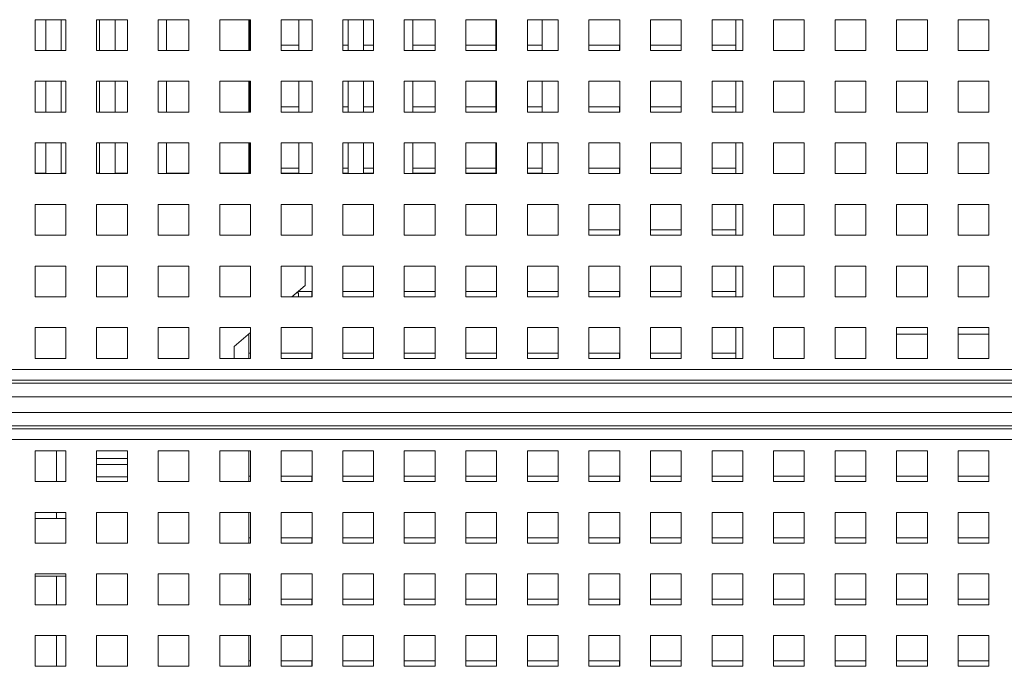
# Paper-space layout '3' of a CAD drawing. Header units: inches. Extents: x 1 to 109, y 1 to 85.
# Tile 102 of 107: x 55.6 to 60.93, y 74.09 to 77.59. Entities that reach past the tile are written whole.
import ezdxf

# ---------------------------------------------------------------- set-up
doc = ezdxf.new("R2010")
doc.units = ezdxf.units.IN
doc.header["$MEASUREMENT"] = 0

psp = doc.layouts.new('3')

# ---------------------------------------------------------------- linework, layer by layer
at = {"color": 7, "linetype": 'Continuous', "lineweight": 15, "ltscale": 5}
for p, q in [((55.8509, 77.5876), (55.6842, 77.5876)), ((55.6842, 77.5876), (55.6842, 77.4209)), ((55.7424, 77.4209), (55.7424, 77.5876)), ((55.8256, 77.5876), (55.8256, 77.4209)), ((55.8509, 77.4209), (55.8509, 77.5876)), ((56.1842, 77.5876), (56.0175, 77.5876)), ((56.0175, 77.5876), (56.0175, 77.4209)), ((56.0339, 77.4209), (56.0339, 77.5876)), ((56.1173, 77.5876), (56.1173, 77.4209)), ((56.1842, 77.4209), (56.1842, 77.5876)), ((56.5175, 77.5876), (56.3509, 77.5876)), ((56.3509, 77.5876), (56.3509, 77.4209)), ((56.3969, 77.5876), (56.3969, 77.4209)), ((56.5175, 77.4209), (56.5175, 77.5876)), ((56.8509, 77.5876), (56.6842, 77.5876)), ((56.6842, 77.5876), (56.6842, 77.4209)), ((56.8415, 77.5876), (56.8415, 77.4209)), ((56.8469, 77.4209), (56.8469, 77.5876)), ((56.8509, 77.4209), (56.8509, 77.5876)), ((57.1842, 77.5876), (57.0175, 77.5876)), ((57.0175, 77.5876), (57.0175, 77.4209)), ((57.1135, 77.4209), (57.1135, 77.5876)), ((57.1842, 77.4209), (57.1842, 77.5876)), ((57.5175, 77.5876), (57.3509, 77.5876)), ((57.3509, 77.5876), (57.3509, 77.4209)), ((57.3802, 77.4209), (57.3802, 77.5876)), ((57.4635, 77.5876), (57.4635, 77.4209)), ((57.5175, 77.4209), (57.5175, 77.5876)), ((57.8509, 77.5876), (57.6842, 77.5876)), ((57.6842, 77.5876), (57.6842, 77.4209)), ((57.7302, 77.5876), (57.7302, 77.4209)), ((57.8509, 77.4209), (57.8509, 77.5876)), ((58.1842, 77.5876), (58.0175, 77.5876)), ((58.0175, 77.5876), (58.0175, 77.4209)), ((58.1802, 77.4209), (58.1802, 77.5876)), ((58.1842, 77.4209), (58.1842, 77.5876)), ((58.5175, 77.5876), (58.3509, 77.5876)), ((58.3509, 77.5876), (58.3509, 77.4209)), ((58.4303, 77.4209), (58.4303, 77.5876)), ((58.5175, 77.4209), (58.5175, 77.5876)), ((58.8509, 77.5876), (58.6842, 77.5876)), ((58.6842, 77.5876), (58.6842, 77.4209)), ((58.8509, 77.4209), (58.8509, 77.5876)), ((59.1842, 77.5876), (59.0175, 77.5876)), ((59.0175, 77.5876), (59.0175, 77.4209)), ((59.1842, 77.4209), (59.1842, 77.5876)), ((59.5175, 77.5876), (59.3509, 77.5876)), ((59.3509, 77.5876), (59.3509, 77.4209)), ((59.4799, 77.5876), (59.4799, 77.4209)), ((59.5175, 77.4209), (59.5175, 77.5876)), ((59.8509, 77.5876), (59.6842, 77.5876)), ((59.6842, 77.5876), (59.6842, 77.4209)), ((59.8509, 77.4209), (59.8509, 77.5876)), ((60.1842, 77.5876), (60.0175, 77.5876)), ((60.0175, 77.5876), (60.0175, 77.4209)), ((60.1842, 77.4209), (60.1842, 77.5876)), ((60.5175, 77.5876), (60.3509, 77.5876)), ((60.3509, 77.5876), (60.3509, 77.4209)), ((60.5175, 77.4209), (60.5175, 77.5876)), ((60.8509, 77.5876), (60.6842, 77.5876)), ((60.6842, 77.5876), (60.6842, 77.4209)), ((60.8509, 77.4209), (60.8509, 77.5876)), ((56.8415, 77.4501), (56.8469, 77.4501)), ((57.0175, 77.4501), (57.1135, 77.4501)), ((57.3509, 77.4501), (57.3802, 77.4501)), ((57.4635, 77.4501), (57.5174, 77.4501)), ((57.5174, 77.4501), (57.5174, 77.4209)), ((57.7302, 77.4501), (57.8507, 77.4501)), ((57.8507, 77.4501), (57.8507, 77.4209)), ((58.0175, 77.4501), (58.1802, 77.4501)), ((58.3509, 77.4501), (58.4303, 77.4501)), ((58.6842, 77.4501), (58.8507, 77.4501)), ((58.8507, 77.4501), (58.8507, 77.4209)), ((59.0175, 77.4501), (59.184, 77.4501)), ((59.184, 77.4501), (59.184, 77.4209)), ((59.3509, 77.4501), (59.4799, 77.4501)), ((55.6842, 77.4209), (55.8509, 77.4209)), ((56.0175, 77.4209), (56.1842, 77.4209)), ((56.3509, 77.4209), (56.5175, 77.4209)), ((56.6842, 77.4209), (56.8509, 77.4209)), ((57.0175, 77.4209), (57.1842, 77.4209)), ((57.3509, 77.4209), (57.5175, 77.4209)), ((57.6842, 77.4209), (57.8509, 77.4209)), ((58.0175, 77.4209), (58.1842, 77.4209)), ((58.3509, 77.4209), (58.5175, 77.4209)), ((58.6842, 77.4209), (58.8509, 77.4209)), ((59.0175, 77.4209), (59.1842, 77.4209)), ((59.3509, 77.4209), (59.5175, 77.4209)), ((59.6842, 77.4209), (59.8509, 77.4209)), ((60.0175, 77.4209), (60.1842, 77.4209)), ((60.3509, 77.4209), (60.5175, 77.4209)), ((60.6842, 77.4209), (60.8509, 77.4209)), ((55.8509, 77.2542), (55.6842, 77.2542)), ((55.6842, 77.2542), (55.6842, 77.0876)), ((55.7424, 77.0876), (55.7424, 77.2542)), ((55.8256, 77.2542), (55.8256, 77.0876)), ((55.8509, 77.0876), (55.8509, 77.2542)), ((56.1842, 77.2542), (56.0175, 77.2542)), ((56.0175, 77.2542), (56.0175, 77.0876)), ((56.0339, 77.0876), (56.0339, 77.2542)), ((56.1173, 77.2542), (56.1173, 77.0876)), ((56.1842, 77.0876), (56.1842, 77.2542)), ((56.5175, 77.2542), (56.3509, 77.2542)), ((56.3509, 77.2542), (56.3509, 77.0876)), ((56.3969, 77.2542), (56.3969, 77.0876)), ((56.5175, 77.0876), (56.5175, 77.2542)), ((56.8509, 77.2542), (56.6842, 77.2542)), ((56.6842, 77.2542), (56.6842, 77.0876)), ((56.8415, 77.2542), (56.8415, 77.0876)), ((56.8469, 77.0876), (56.8469, 77.2542)), ((56.8509, 77.0876), (56.8509, 77.2542)), ((57.1842, 77.2542), (57.0175, 77.2542)), ((57.0175, 77.2542), (57.0175, 77.0876)), ((57.1135, 77.0876), (57.1135, 77.2542)), ((57.1842, 77.0876), (57.1842, 77.2542)), ((57.5175, 77.2542), (57.3509, 77.2542)), ((57.3509, 77.2542), (57.3509, 77.0876)), ((57.3802, 77.0876), (57.3802, 77.2542)), ((57.4635, 77.2542), (57.4635, 77.0876)), ((57.5175, 77.0876), (57.5175, 77.2542)), ((57.8509, 77.2542), (57.6842, 77.2542)), ((57.6842, 77.2542), (57.6842, 77.0876)), ((57.7302, 77.2542), (57.7302, 77.0876)), ((57.8509, 77.0876), (57.8509, 77.2542)), ((58.1842, 77.2542), (58.0175, 77.2542)), ((58.0175, 77.2542), (58.0175, 77.0876)), ((58.1802, 77.0876), (58.1802, 77.2542)), ((58.1842, 77.0876), (58.1842, 77.2542)), ((58.5175, 77.2542), (58.3509, 77.2542)), ((58.3509, 77.2542), (58.3509, 77.0876)), ((58.4303, 77.0876), (58.4303, 77.2542)), ((58.5175, 77.0876), (58.5175, 77.2542)), ((58.8509, 77.2542), (58.6842, 77.2542)), ((58.6842, 77.2542), (58.6842, 77.0876)), ((58.8509, 77.0876), (58.8509, 77.2542)), ((59.1842, 77.2542), (59.0175, 77.2542)), ((59.0175, 77.2542), (59.0175, 77.0876)), ((59.1842, 77.0876), (59.1842, 77.2542)), ((59.5175, 77.2542), (59.3509, 77.2542)), ((59.3509, 77.2542), (59.3509, 77.0876)), ((59.4799, 77.2542), (59.4799, 77.0876)), ((59.5175, 77.0876), (59.5175, 77.2542)), ((59.8509, 77.2542), (59.6842, 77.2542)), ((59.6842, 77.2542), (59.6842, 77.0876)), ((59.8509, 77.0876), (59.8509, 77.2542)), ((60.1842, 77.2542), (60.0175, 77.2542)), ((60.0175, 77.2542), (60.0175, 77.0876)), ((60.1842, 77.0876), (60.1842, 77.2542)), ((60.5175, 77.2542), (60.3509, 77.2542)), ((60.3509, 77.2542), (60.3509, 77.0876)), ((60.5175, 77.0876), (60.5175, 77.2542)), ((60.8509, 77.2542), (60.6842, 77.2542)), ((60.6842, 77.2542), (60.6842, 77.0876)), ((60.8509, 77.0876), (60.8509, 77.2542)), ((55.6842, 77.0876), (55.8509, 77.0876)), ((56.0175, 77.0876), (56.1842, 77.0876)), ((56.3509, 77.0876), (56.5175, 77.0876)), ((56.6842, 77.0876), (56.8509, 77.0876)), ((56.8415, 77.1167), (56.8469, 77.1167)), ((57.0175, 77.1167), (57.1135, 77.1167)), ((57.0175, 77.0876), (57.1842, 77.0876)), ((57.3509, 77.1167), (57.3802, 77.1167)), ((57.3509, 77.0876), (57.5175, 77.0876)), ((57.4635, 77.1167), (57.5174, 77.1167)), ((57.5174, 77.1167), (57.5174, 77.0876)), ((57.6842, 77.0876), (57.8509, 77.0876)), ((57.7302, 77.1167), (57.8507, 77.1167)), ((57.8507, 77.1167), (57.8507, 77.0876)), ((58.0175, 77.1167), (58.1802, 77.1167)), ((58.0175, 77.0876), (58.1842, 77.0876)), ((58.3509, 77.1167), (58.4303, 77.1167)), ((58.3509, 77.0876), (58.5175, 77.0876)), ((58.6842, 77.1167), (58.8507, 77.1167)), ((58.6842, 77.0876), (58.8509, 77.0876)), ((58.8507, 77.1167), (58.8507, 77.0876)), ((59.0175, 77.1167), (59.184, 77.1167)), ((59.0175, 77.0876), (59.1842, 77.0876)), ((59.184, 77.1167), (59.184, 77.0876)), ((59.3509, 77.1167), (59.4799, 77.1167)), ((59.3509, 77.0876), (59.5175, 77.0876)), ((59.6842, 77.0876), (59.8509, 77.0876)), ((60.0175, 77.0876), (60.1842, 77.0876)), ((60.3509, 77.0876), (60.5175, 77.0876)), ((60.6842, 77.0876), (60.8509, 77.0876)), ((55.8509, 76.9209), (55.6842, 76.9209)), ((55.6842, 76.9209), (55.6842, 76.7542)), ((55.7424, 76.757), (55.7424, 76.9209)), ((55.8256, 76.9209), (55.8256, 76.757)), ((55.8509, 76.7542), (55.8509, 76.9209)), ((56.1842, 76.9209), (56.0175, 76.9209)), ((56.0175, 76.9209), (56.0175, 76.7542)), ((56.0339, 76.757), (56.0339, 76.9209)), ((56.1173, 76.9209), (56.1173, 76.757)), ((56.1842, 76.7542), (56.1842, 76.9209)), ((56.5175, 76.9209), (56.3509, 76.9209)), ((56.3509, 76.9209), (56.3509, 76.7542)), ((56.3969, 76.9209), (56.3969, 76.757)), ((56.5175, 76.7542), (56.5175, 76.9209)), ((56.8509, 76.9209), (56.6842, 76.9209)), ((56.6842, 76.9209), (56.6842, 76.7542)), ((56.8415, 76.9209), (56.8415, 76.757)), ((56.8469, 76.757), (56.8469, 76.9209)), ((56.8509, 76.7542), (56.8509, 76.9209)), ((57.1842, 76.9209), (57.0175, 76.9209)), ((57.0175, 76.9209), (57.0175, 76.7542)), ((57.1135, 76.757), (57.1135, 76.9209)), ((57.1842, 76.7542), (57.1842, 76.9209)), ((57.5175, 76.9209), (57.3509, 76.9209)), ((57.3509, 76.9209), (57.3509, 76.7542)), ((57.3802, 76.757), (57.3802, 76.9209)), ((57.4635, 76.9209), (57.4635, 76.757)), ((57.5175, 76.7542), (57.5175, 76.9209)), ((57.8509, 76.9209), (57.6842, 76.9209)), ((57.6842, 76.9209), (57.6842, 76.7542)), ((57.7302, 76.9209), (57.7302, 76.757)), ((57.8509, 76.7542), (57.8509, 76.9209)), ((58.1842, 76.9209), (58.0175, 76.9209)), ((58.0175, 76.9209), (58.0175, 76.7542)), ((58.1802, 76.757), (58.1802, 76.9209)), ((58.1842, 76.7542), (58.1842, 76.9209)), ((58.5175, 76.9209), (58.3509, 76.9209)), ((58.3509, 76.9209), (58.3509, 76.7542)), ((58.4303, 76.757), (58.4303, 76.9209)), ((58.5175, 76.7542), (58.5175, 76.9209)), ((58.8509, 76.9209), (58.6842, 76.9209)), ((58.6842, 76.9209), (58.6842, 76.7542)), ((58.8509, 76.7542), (58.8509, 76.9209)), ((59.1842, 76.9209), (59.0175, 76.9209)), ((59.0175, 76.9209), (59.0175, 76.7542)), ((59.1842, 76.7542), (59.1842, 76.9209)), ((59.5175, 76.9209), (59.3509, 76.9209)), ((59.3509, 76.9209), (59.3509, 76.7542)), ((59.4799, 76.9209), (59.4799, 76.7542)), ((59.5175, 76.7542), (59.5175, 76.9209)), ((59.8509, 76.9209), (59.6842, 76.9209)), ((59.6842, 76.9209), (59.6842, 76.7542)), ((59.8509, 76.7542), (59.8509, 76.9209)), ((60.1842, 76.9209), (60.0175, 76.9209)), ((60.0175, 76.9209), (60.0175, 76.7542)), ((60.1842, 76.7542), (60.1842, 76.9209)), ((60.5175, 76.9209), (60.3509, 76.9209)), ((60.3509, 76.9209), (60.3509, 76.7542)), ((60.5175, 76.7542), (60.5175, 76.9209)), ((60.8509, 76.9209), (60.6842, 76.9209)), ((60.6842, 76.9209), (60.6842, 76.7542)), ((60.8509, 76.7542), (60.8509, 76.9209)), ((55.6842, 76.757), (55.7424, 76.757)), ((55.6842, 76.7542), (55.8509, 76.7542)), ((55.8256, 76.757), (55.8509, 76.757)), ((56.0175, 76.757), (56.0339, 76.757)), ((56.0175, 76.7542), (56.1842, 76.7542)), ((56.1173, 76.757), (56.1842, 76.757)), ((56.3509, 76.7542), (56.5175, 76.7542)), ((56.3969, 76.757), (56.5175, 76.757)), ((56.6842, 76.757), (56.8469, 76.757)), ((56.6842, 76.7542), (56.8509, 76.7542)), ((56.8415, 76.7834), (56.8469, 76.7834)), ((57.0175, 76.7834), (57.1135, 76.7834)), ((57.0175, 76.757), (57.1135, 76.757)), ((57.0175, 76.7542), (57.1842, 76.7542)), ((57.3509, 76.7834), (57.3802, 76.7834)), ((57.3509, 76.757), (57.3802, 76.757)), ((57.3509, 76.7542), (57.5175, 76.7542)), ((57.4635, 76.7834), (57.5174, 76.7834)), ((57.4635, 76.757), (57.5175, 76.757)), ((57.5174, 76.7834), (57.5174, 76.757)), ((57.6842, 76.7542), (57.8509, 76.7542)), ((57.7302, 76.7834), (57.8507, 76.7834)), ((57.7302, 76.757), (57.8509, 76.757)), ((57.8507, 76.7834), (57.8507, 76.757)), ((58.0175, 76.7834), (58.1802, 76.7834)), ((58.0175, 76.757), (58.1802, 76.757)), ((58.0175, 76.7542), (58.1842, 76.7542)), ((58.3509, 76.7834), (58.4303, 76.7834)), ((58.3509, 76.757), (58.4303, 76.757)), ((58.3509, 76.7542), (58.5175, 76.7542)), ((58.6842, 76.7834), (58.8507, 76.7834)), ((58.6842, 76.7542), (58.8509, 76.7542)), ((58.8507, 76.7834), (58.8507, 76.7542)), ((59.0175, 76.7834), (59.184, 76.7834)), ((59.0175, 76.7542), (59.1842, 76.7542)), ((59.184, 76.7834), (59.184, 76.7542)), ((59.3509, 76.7834), (59.4799, 76.7834)), ((59.3509, 76.7542), (59.5175, 76.7542)), ((59.6842, 76.7542), (59.8509, 76.7542)), ((60.0175, 76.7542), (60.1842, 76.7542)), ((60.3509, 76.7542), (60.5175, 76.7542)), ((60.6842, 76.7542), (60.8509, 76.7542)), ((55.8509, 76.5876), (55.6842, 76.5876)), ((55.6842, 76.5876), (55.6842, 76.4209)), ((55.8509, 76.4209), (55.8509, 76.5876)), ((56.1842, 76.5876), (56.0175, 76.5876)), ((56.0175, 76.5876), (56.0175, 76.4209)), ((56.1842, 76.4209), (56.1842, 76.5876)), ((56.5175, 76.5876), (56.3509, 76.5876)), ((56.3509, 76.5876), (56.3509, 76.4209)), ((56.5175, 76.4209), (56.5175, 76.5876)), ((56.8509, 76.5876), (56.6842, 76.5876)), ((56.6842, 76.5876), (56.6842, 76.4209)), ((56.8509, 76.4209), (56.8509, 76.5876)), ((57.1842, 76.5876), (57.0175, 76.5876)), ((57.0175, 76.5876), (57.0175, 76.4209)), ((57.1842, 76.4209), (57.1842, 76.5876)), ((57.5175, 76.5876), (57.3509, 76.5876)), ((57.3509, 76.5876), (57.3509, 76.4209)), ((57.5175, 76.4209), (57.5175, 76.5876)), ((57.8509, 76.5876), (57.6842, 76.5876)), ((57.6842, 76.5876), (57.6842, 76.4209)), ((57.8509, 76.4209), (57.8509, 76.5876)), ((58.1842, 76.5876), (58.0175, 76.5876)), ((58.0175, 76.5876), (58.0175, 76.4209)), ((58.1842, 76.4209), (58.1842, 76.5876)), ((58.5175, 76.5876), (58.3509, 76.5876)), ((58.3509, 76.5876), (58.3509, 76.4209)), ((58.5175, 76.4209), (58.5175, 76.5876)), ((58.8509, 76.5876), (58.6842, 76.5876)), ((58.6842, 76.5876), (58.6842, 76.4209)), ((58.8509, 76.4209), (58.8509, 76.5876)), ((59.1842, 76.5876), (59.0175, 76.5876)), ((59.0175, 76.5876), (59.0175, 76.4209)), ((59.1842, 76.4209), (59.1842, 76.5876)), ((59.5175, 76.5876), (59.3509, 76.5876)), ((59.3509, 76.5876), (59.3509, 76.4209)), ((59.4799, 76.5876), (59.4799, 76.4209)), ((59.5175, 76.4209), (59.5175, 76.5876)), ((59.8509, 76.5876), (59.6842, 76.5876)), ((59.6842, 76.5876), (59.6842, 76.4209)), ((59.8509, 76.4209), (59.8509, 76.5876)), ((60.1842, 76.5876), (60.0175, 76.5876)), ((60.0175, 76.5876), (60.0175, 76.4209)), ((60.1842, 76.4209), (60.1842, 76.5876)), ((60.5175, 76.5876), (60.3509, 76.5876)), ((60.3509, 76.5876), (60.3509, 76.4209)), ((60.5175, 76.4209), (60.5175, 76.5876)), ((60.8509, 76.5876), (60.6842, 76.5876)), ((60.6842, 76.5876), (60.6842, 76.4209)), ((60.8509, 76.4209), (60.8509, 76.5876)), ((58.6842, 76.4501), (58.8507, 76.4501)), ((58.8507, 76.4501), (58.8507, 76.4209)), ((59.0175, 76.4501), (59.184, 76.4501)), ((59.184, 76.4501), (59.184, 76.4209)), ((59.3509, 76.4501), (59.4799, 76.4501)), ((55.6842, 76.4209), (55.8509, 76.4209)), ((56.0175, 76.4209), (56.1842, 76.4209)), ((56.3509, 76.4209), (56.5175, 76.4209)), ((56.6842, 76.4209), (56.8509, 76.4209)), ((57.0175, 76.4209), (57.1842, 76.4209)), ((57.3509, 76.4209), (57.5175, 76.4209)), ((57.6842, 76.4209), (57.8509, 76.4209)), ((58.0175, 76.4209), (58.1842, 76.4209)), ((58.3509, 76.4209), (58.5175, 76.4209)), ((58.6842, 76.4209), (58.8509, 76.4209)), ((59.0175, 76.4209), (59.1842, 76.4209)), ((59.3509, 76.4209), (59.5175, 76.4209)), ((59.6842, 76.4209), (59.8509, 76.4209)), ((60.0175, 76.4209), (60.1842, 76.4209)), ((60.3509, 76.4209), (60.5175, 76.4209)), ((60.6842, 76.4209), (60.8509, 76.4209)), ((55.8509, 76.2542), (55.6842, 76.2542)), ((55.6842, 76.2542), (55.6842, 76.0876)), ((55.8509, 76.0876), (55.8509, 76.2542)), ((56.1842, 76.2542), (56.0175, 76.2542)), ((56.0175, 76.2542), (56.0175, 76.0876)), ((56.1842, 76.0876), (56.1842, 76.2542)), ((56.5175, 76.2542), (56.3509, 76.2542)), ((56.3509, 76.2542), (56.3509, 76.0876)), ((56.5175, 76.0876), (56.5175, 76.2542)), ((56.8509, 76.2542), (56.6842, 76.2542)), ((56.6842, 76.2542), (56.6842, 76.0876)), ((56.8509, 76.0876), (56.8509, 76.2542)), ((57.1842, 76.2542), (57.0175, 76.2542)), ((57.0175, 76.2542), (57.0175, 76.0876)), ((57.1465, 76.2542), (57.1465, 76.1487)), ((57.1842, 76.0876), (57.1842, 76.2542)), ((57.5175, 76.2542), (57.3509, 76.2542)), ((57.3509, 76.2542), (57.3509, 76.0876)), ((57.5175, 76.0876), (57.5175, 76.2542)), ((57.8509, 76.2542), (57.6842, 76.2542)), ((57.6842, 76.2542), (57.6842, 76.0876)), ((57.8509, 76.0876), (57.8509, 76.2542)), ((58.1842, 76.2542), (58.0175, 76.2542)), ((58.0175, 76.2542), (58.0175, 76.0876)), ((58.1842, 76.0876), (58.1842, 76.2542)), ((58.5175, 76.2542), (58.3509, 76.2542)), ((58.3509, 76.2542), (58.3509, 76.0876)), ((58.5175, 76.0876), (58.5175, 76.2542)), ((58.8509, 76.2542), (58.6842, 76.2542)), ((58.6842, 76.2542), (58.6842, 76.0876)), ((58.8509, 76.0876), (58.8509, 76.2542)), ((59.1842, 76.2542), (59.0175, 76.2542)), ((59.0175, 76.2542), (59.0175, 76.0876)), ((59.1842, 76.0876), (59.1842, 76.2542)), ((59.5175, 76.2542), (59.3509, 76.2542)), ((59.3509, 76.2542), (59.3509, 76.0876)), ((59.4799, 76.2542), (59.4799, 76.0876)), ((59.5175, 76.0876), (59.5175, 76.2542)), ((59.8509, 76.2542), (59.6842, 76.2542)), ((59.6842, 76.2542), (59.6842, 76.0876)), ((59.8509, 76.0876), (59.8509, 76.2542)), ((60.1842, 76.2542), (60.0175, 76.2542)), ((60.0175, 76.2542), (60.0175, 76.0876)), ((60.1842, 76.0876), (60.1842, 76.2542)), ((60.5175, 76.2542), (60.3509, 76.2542)), ((60.3509, 76.2542), (60.3509, 76.0876)), ((60.5175, 76.0876), (60.5175, 76.2542)), ((60.8509, 76.2542), (60.6842, 76.2542)), ((60.6842, 76.2542), (60.6842, 76.0876)), ((60.8509, 76.0876), (60.8509, 76.2542)), ((57.0755, 76.0876), (57.1465, 76.1487)), ((57.101, 76.1095), (57.1096, 76.1095)), ((57.1069, 76.1095), (57.1069, 76.1146)), ((57.1094, 76.1167), (57.184, 76.1167)), ((57.1096, 76.1095), (57.1107, 76.1095)), ((57.1107, 76.0876), (57.1107, 76.1095)), ((57.184, 76.1167), (57.184, 76.0876)), ((57.3509, 76.1167), (57.5174, 76.1167)), ((57.5174, 76.1167), (57.5174, 76.0876)), ((57.6842, 76.1167), (57.8507, 76.1167)), ((57.8507, 76.1167), (57.8507, 76.0876)), ((58.0175, 76.1167), (58.184, 76.1167)), ((58.184, 76.1167), (58.184, 76.0876)), ((58.3509, 76.1167), (58.5174, 76.1167)), ((58.5174, 76.1167), (58.5174, 76.0876)), ((58.6842, 76.1167), (58.8507, 76.1167)), ((58.8507, 76.1167), (58.8507, 76.0876)), ((59.0175, 76.1167), (59.184, 76.1167)), ((59.184, 76.1167), (59.184, 76.0876)), ((59.3509, 76.1167), (59.4799, 76.1167)), ((55.6842, 76.0876), (55.8509, 76.0876)), ((56.0175, 76.0876), (56.1842, 76.0876)), ((56.3509, 76.0876), (56.5175, 76.0876)), ((56.6842, 76.0876), (56.8509, 76.0876)), ((57.0175, 76.0876), (57.1842, 76.0876)), ((57.3509, 76.0876), (57.5175, 76.0876)), ((57.6842, 76.0876), (57.8509, 76.0876)), ((58.0175, 76.0876), (58.1842, 76.0876)), ((58.3509, 76.0876), (58.5175, 76.0876)), ((58.6842, 76.0876), (58.8509, 76.0876)), ((59.0175, 76.0876), (59.1842, 76.0876)), ((59.3509, 76.0876), (59.5175, 76.0876)), ((59.6842, 76.0876), (59.8509, 76.0876)), ((60.0175, 76.0876), (60.1842, 76.0876)), ((60.3509, 76.0876), (60.5175, 76.0876)), ((60.6842, 76.0876), (60.8509, 76.0876)), ((55.8509, 75.9209), (55.6842, 75.9209)), ((55.6842, 75.9209), (55.6842, 75.7542)), ((55.8509, 75.7542), (55.8509, 75.9209)), ((56.1842, 75.9209), (56.0175, 75.9209)), ((56.0175, 75.9209), (56.0175, 75.7542)), ((56.1842, 75.7542), (56.1842, 75.9209)), ((56.5175, 75.9209), (56.3509, 75.9209)), ((56.3509, 75.9209), (56.3509, 75.7542)), ((56.5175, 75.7542), (56.5175, 75.9209)), ((56.8509, 75.9209), (56.6842, 75.9209)), ((56.6842, 75.9209), (56.6842, 75.7542)), ((56.7632, 75.8187), (56.8509, 75.8941)), ((56.8509, 75.7542), (56.8509, 75.9209)), ((57.1842, 75.9209), (57.0175, 75.9209)), ((57.0175, 75.9209), (57.0175, 75.7542)), ((57.1842, 75.7542), (57.1842, 75.9209)), ((57.5175, 75.9209), (57.3509, 75.9209)), ((57.3509, 75.9209), (57.3509, 75.7542)), ((57.5175, 75.7542), (57.5175, 75.9209)), ((57.8509, 75.9209), (57.6842, 75.9209)), ((57.6842, 75.9209), (57.6842, 75.7542)), ((57.8509, 75.7542), (57.8509, 75.9209)), ((58.1842, 75.9209), (58.0175, 75.9209)), ((58.0175, 75.9209), (58.0175, 75.7542)), ((58.1842, 75.7542), (58.1842, 75.9209)), ((58.5175, 75.9209), (58.3509, 75.9209)), ((58.3509, 75.9209), (58.3509, 75.7542)), ((58.5175, 75.7542), (58.5175, 75.9209)), ((58.8509, 75.9209), (58.6842, 75.9209)), ((58.6842, 75.9209), (58.6842, 75.7542)), ((58.8509, 75.7542), (58.8509, 75.9209)), ((59.1842, 75.9209), (59.0175, 75.9209)), ((59.0175, 75.9209), (59.0175, 75.7542)), ((59.1842, 75.7542), (59.1842, 75.9209)), ((59.5175, 75.9209), (59.3509, 75.9209)), ((59.3509, 75.9209), (59.3509, 75.7542)), ((59.4799, 75.9209), (59.4799, 75.7542)), ((59.5175, 75.7542), (59.5175, 75.9209)), ((59.8509, 75.9209), (59.6842, 75.9209)), ((59.6842, 75.9209), (59.6842, 75.7542)), ((59.8509, 75.7542), (59.8509, 75.9209)), ((60.1842, 75.9209), (60.0175, 75.9209)), ((60.0175, 75.9209), (60.0175, 75.7542)), ((60.1842, 75.7542), (60.1842, 75.9209)), ((60.5175, 75.9209), (60.3509, 75.9209)), ((60.3509, 75.9209), (60.3509, 75.7542)), ((60.5175, 75.7542), (60.5175, 75.9209)), ((60.8509, 75.9209), (60.6842, 75.9209)), ((60.6842, 75.9209), (60.6842, 75.7542)), ((60.8509, 75.7542), (60.8509, 75.9209)), ((56.8415, 75.8861), (56.8415, 75.7542)), ((60.5175, 75.8859), (60.3509, 75.8859)), ((60.8509, 75.8859), (60.6842, 75.8859)), ((56.7632, 75.7542), (56.7632, 75.8187)), ((55.6842, 75.7542), (55.8509, 75.7542)), ((56.0175, 75.7542), (56.1842, 75.7542)), ((56.3509, 75.7542), (56.5175, 75.7542)), ((56.6842, 75.7542), (56.8509, 75.7542)), ((56.8415, 75.7834), (56.8507, 75.7834)), ((56.8507, 75.7834), (56.8507, 75.7542)), ((57.0175, 75.7834), (57.184, 75.7834)), ((57.0175, 75.7542), (57.1842, 75.7542)), ((57.184, 75.7834), (57.184, 75.7542)), ((57.3509, 75.7834), (57.5174, 75.7834)), ((57.3509, 75.7542), (57.5175, 75.7542)), ((57.5174, 75.7834), (57.5174, 75.7542)), ((57.6842, 75.7834), (57.8507, 75.7834)), ((57.6842, 75.7542), (57.8509, 75.7542)), ((57.8507, 75.7834), (57.8507, 75.7542)), ((58.0175, 75.7834), (58.184, 75.7834)), ((58.0175, 75.7542), (58.1842, 75.7542)), ((58.184, 75.7834), (58.184, 75.7542)), ((58.3509, 75.7834), (58.5174, 75.7834)), ((58.3509, 75.7542), (58.5175, 75.7542)), ((58.5174, 75.7834), (58.5174, 75.7542)), ((58.6842, 75.7834), (58.8507, 75.7834)), ((58.6842, 75.7542), (58.8509, 75.7542)), ((58.8507, 75.7834), (58.8507, 75.7542)), ((59.0175, 75.7834), (59.184, 75.7834)), ((59.0175, 75.7542), (59.1842, 75.7542)), ((59.184, 75.7834), (59.184, 75.7542)), ((59.3509, 75.7834), (59.4799, 75.7834)), ((59.3509, 75.7542), (59.5175, 75.7542)), ((59.6842, 75.7542), (59.8509, 75.7542)), ((60.0175, 75.7542), (60.1842, 75.7542)), ((60.3509, 75.7542), (60.5175, 75.7542)), ((60.6842, 75.7542), (60.8509, 75.7542)), ((48.3092, 75.6941), (64.5592, 75.6941)), ((48.3092, 75.6359), (64.5592, 75.6359)), ((48.3092, 75.6194), (64.5592, 75.6194)), ((64.5592, 75.5466), (48.3092, 75.5466)), ((48.3092, 75.4619), (64.5592, 75.4619)), ((64.5592, 75.3891), (48.3092, 75.3891)), ((64.5592, 75.3726), (48.3092, 75.3726)), ((64.5592, 75.3144), (48.3092, 75.3144)), ((55.8509, 75.2542), (55.6842, 75.2542)), ((55.6842, 75.2542), (55.6842, 75.0876)), ((55.7999, 75.2542), (55.7999, 75.0876)), ((55.8509, 75.0876), (55.8509, 75.2542)), ((56.1842, 75.2542), (56.0175, 75.2542)), ((56.0175, 75.2542), (56.0175, 75.0876)), ((56.1842, 75.0876), (56.1842, 75.2542)), ((56.5175, 75.2542), (56.3509, 75.2542)), ((56.3509, 75.2542), (56.3509, 75.0876)), ((56.5175, 75.0876), (56.5175, 75.2542)), ((56.8509, 75.2542), (56.6842, 75.2542)), ((56.6842, 75.2542), (56.6842, 75.0876)), ((56.8415, 75.2542), (56.8415, 75.0876)), ((56.8509, 75.0876), (56.8509, 75.2542)), ((57.1842, 75.2542), (57.0175, 75.2542)), ((57.0175, 75.2542), (57.0175, 75.0876)), ((57.1842, 75.0876), (57.1842, 75.2542)), ((57.5175, 75.2542), (57.3509, 75.2542)), ((57.3509, 75.2542), (57.3509, 75.0876)), ((57.5175, 75.0876), (57.5175, 75.2542)), ((57.8509, 75.2542), (57.6842, 75.2542)), ((57.6842, 75.2542), (57.6842, 75.0876)), ((57.8509, 75.0876), (57.8509, 75.2542)), ((58.1842, 75.2542), (58.0175, 75.2542)), ((58.0175, 75.2542), (58.0175, 75.0876)), ((58.1842, 75.0876), (58.1842, 75.2542)), ((58.5175, 75.2542), (58.3509, 75.2542)), ((58.3509, 75.2542), (58.3509, 75.0876)), ((58.5175, 75.0876), (58.5175, 75.2542)), ((58.8509, 75.2542), (58.6842, 75.2542)), ((58.6842, 75.2542), (58.6842, 75.0876)), ((58.8509, 75.0876), (58.8509, 75.2542)), ((59.1842, 75.2542), (59.0175, 75.2542)), ((59.0175, 75.2542), (59.0175, 75.0876)), ((59.1842, 75.0876), (59.1842, 75.2542)), ((59.5175, 75.2542), (59.3509, 75.2542)), ((59.3509, 75.2542), (59.3509, 75.0876)), ((59.5175, 75.0876), (59.5175, 75.2542)), ((59.8509, 75.2542), (59.6842, 75.2542)), ((59.6842, 75.2542), (59.6842, 75.0876)), ((59.8509, 75.0876), (59.8509, 75.2542)), ((60.1842, 75.2542), (60.0175, 75.2542)), ((60.0175, 75.2542), (60.0175, 75.0876)), ((60.1842, 75.0876), (60.1842, 75.2542)), ((60.5175, 75.2542), (60.3509, 75.2542)), ((60.3509, 75.2542), (60.3509, 75.0876)), ((60.5175, 75.0876), (60.5175, 75.2542)), ((60.8509, 75.2542), (60.6842, 75.2542)), ((60.6842, 75.2542), (60.6842, 75.0876)), ((60.8509, 75.0876), (60.8509, 75.2542)), ((56.1842, 75.2128), (56.0175, 75.2128)), ((56.0175, 75.1795), (56.1866, 75.1795)), ((56.8415, 75.1167), (56.8507, 75.1167)), ((56.8507, 75.1167), (56.8507, 75.0876)), ((57.0175, 75.1167), (57.184, 75.1167)), ((57.184, 75.1167), (57.184, 75.0876)), ((57.3509, 75.1167), (57.5174, 75.1167)), ((57.5174, 75.1167), (57.5174, 75.0876)), ((57.6842, 75.1167), (57.8507, 75.1167)), ((57.8507, 75.1167), (57.8507, 75.0876)), ((58.0175, 75.1167), (58.184, 75.1167)), ((58.184, 75.1167), (58.184, 75.0876)), ((58.3509, 75.1167), (58.5174, 75.1167)), ((58.5174, 75.1167), (58.5174, 75.0876)), ((58.6842, 75.1167), (58.8507, 75.1167)), ((58.8507, 75.1167), (58.8507, 75.0876)), ((59.0175, 75.1167), (59.184, 75.1167)), ((59.184, 75.1167), (59.184, 75.0876)), ((59.3509, 75.1167), (59.5174, 75.1167)), ((59.5174, 75.1167), (59.5174, 75.0876)), ((59.6842, 75.1167), (59.8507, 75.1167)), ((59.8507, 75.1167), (59.8507, 75.0876)), ((60.0175, 75.1167), (60.184, 75.1167)), ((60.184, 75.1167), (60.184, 75.0876)), ((60.3509, 75.1167), (60.5174, 75.1167)), ((60.5174, 75.1167), (60.5174, 75.0876)), ((60.6842, 75.1167), (60.8507, 75.1167)), ((60.8507, 75.1167), (60.8507, 75.0876)), ((55.6842, 75.0876), (55.8509, 75.0876)), ((56.1842, 75.0878), (56.0175, 75.0878)), ((56.0175, 75.0876), (56.1842, 75.0876)), ((56.3509, 75.0876), (56.5175, 75.0876)), ((56.6842, 75.0876), (56.8509, 75.0876)), ((57.0175, 75.0876), (57.1842, 75.0876)), ((57.3509, 75.0876), (57.5175, 75.0876)), ((57.6842, 75.0876), (57.8509, 75.0876)), ((58.0175, 75.0876), (58.1842, 75.0876)), ((58.3509, 75.0876), (58.5175, 75.0876)), ((58.6842, 75.0876), (58.8509, 75.0876)), ((59.0175, 75.0876), (59.1842, 75.0876)), ((59.3509, 75.0876), (59.5175, 75.0876)), ((59.6842, 75.0876), (59.8509, 75.0876)), ((60.0175, 75.0876), (60.1842, 75.0876)), ((60.3509, 75.0876), (60.5175, 75.0876)), ((60.6842, 75.0876), (60.8509, 75.0876)), ((55.8509, 74.9209), (55.6842, 74.9209)), ((55.6842, 74.9209), (55.6842, 74.7542)), ((55.8509, 74.8878), (55.6842, 74.8878)), ((55.7999, 74.9209), (55.7999, 74.8878)), ((55.8509, 74.7542), (55.8509, 74.9209)), ((56.1842, 74.9209), (56.0175, 74.9209)), ((56.0175, 74.9209), (56.0175, 74.7542)), ((56.1842, 74.7542), (56.1842, 74.9209)), ((56.5175, 74.9209), (56.3509, 74.9209)), ((56.3509, 74.9209), (56.3509, 74.7542)), ((56.5175, 74.7542), (56.5175, 74.9209)), ((56.8509, 74.9209), (56.6842, 74.9209)), ((56.6842, 74.9209), (56.6842, 74.7542)), ((56.8415, 74.9209), (56.8415, 74.7542)), ((56.8509, 74.7542), (56.8509, 74.9209)), ((57.1842, 74.9209), (57.0175, 74.9209)), ((57.0175, 74.9209), (57.0175, 74.7542)), ((57.1842, 74.7542), (57.1842, 74.9209)), ((57.5175, 74.9209), (57.3509, 74.9209)), ((57.3509, 74.9209), (57.3509, 74.7542)), ((57.5175, 74.7542), (57.5175, 74.9209)), ((57.8509, 74.9209), (57.6842, 74.9209)), ((57.6842, 74.9209), (57.6842, 74.7542)), ((57.8509, 74.7542), (57.8509, 74.9209)), ((58.1842, 74.9209), (58.0175, 74.9209)), ((58.0175, 74.9209), (58.0175, 74.7542)), ((58.1842, 74.7542), (58.1842, 74.9209)), ((58.5175, 74.9209), (58.3509, 74.9209)), ((58.3509, 74.9209), (58.3509, 74.7542)), ((58.5175, 74.7542), (58.5175, 74.9209)), ((58.8509, 74.9209), (58.6842, 74.9209)), ((58.6842, 74.9209), (58.6842, 74.7542)), ((58.8509, 74.7542), (58.8509, 74.9209)), ((59.1842, 74.9209), (59.0175, 74.9209)), ((59.0175, 74.9209), (59.0175, 74.7542)), ((59.1842, 74.7542), (59.1842, 74.9209)), ((59.5175, 74.9209), (59.3509, 74.9209)), ((59.3509, 74.9209), (59.3509, 74.7542)), ((59.5175, 74.7542), (59.5175, 74.9209)), ((59.8509, 74.9209), (59.6842, 74.9209)), ((59.6842, 74.9209), (59.6842, 74.7542)), ((59.8509, 74.7542), (59.8509, 74.9209)), ((60.1842, 74.9209), (60.0175, 74.9209)), ((60.0175, 74.9209), (60.0175, 74.7542)), ((60.1842, 74.7542), (60.1842, 74.9209)), ((60.5175, 74.9209), (60.3509, 74.9209)), ((60.3509, 74.9209), (60.3509, 74.7542)), ((60.5175, 74.7542), (60.5175, 74.9209)), ((60.8509, 74.9209), (60.6842, 74.9209)), ((60.6842, 74.9209), (60.6842, 74.7542)), ((60.8509, 74.7542), (60.8509, 74.9209)), ((56.8415, 74.7834), (56.8507, 74.7834)), ((56.8507, 74.7834), (56.8507, 74.7542)), ((57.0175, 74.7834), (57.184, 74.7834)), ((57.184, 74.7834), (57.184, 74.7542)), ((57.3509, 74.7834), (57.5174, 74.7834)), ((57.5174, 74.7834), (57.5174, 74.7542)), ((57.6842, 74.7834), (57.8507, 74.7834)), ((57.8507, 74.7834), (57.8507, 74.7542)), ((58.0175, 74.7834), (58.184, 74.7834)), ((58.184, 74.7834), (58.184, 74.7542)), ((58.3509, 74.7834), (58.5174, 74.7834)), ((58.5174, 74.7834), (58.5174, 74.7542)), ((58.6842, 74.7834), (58.8507, 74.7834)), ((58.8507, 74.7834), (58.8507, 74.7542)), ((59.0175, 74.7834), (59.184, 74.7834)), ((59.184, 74.7834), (59.184, 74.7542)), ((59.3509, 74.7834), (59.5174, 74.7834)), ((59.5174, 74.7834), (59.5174, 74.7542)), ((59.6842, 74.7834), (59.8507, 74.7834)), ((59.8507, 74.7834), (59.8507, 74.7542)), ((60.0175, 74.7834), (60.184, 74.7834)), ((60.184, 74.7834), (60.184, 74.7542)), ((60.3509, 74.7834), (60.5174, 74.7834)), ((60.5174, 74.7834), (60.5174, 74.7542)), ((60.6842, 74.7834), (60.8507, 74.7834)), ((60.8507, 74.7834), (60.8507, 74.7542)), ((55.6842, 74.7542), (55.8509, 74.7542)), ((56.0175, 74.7542), (56.1842, 74.7542)), ((56.3509, 74.7542), (56.5175, 74.7542)), ((56.6842, 74.7542), (56.8509, 74.7542)), ((57.0175, 74.7542), (57.1842, 74.7542)), ((57.3509, 74.7542), (57.5175, 74.7542)), ((57.6842, 74.7542), (57.8509, 74.7542)), ((58.0175, 74.7542), (58.1842, 74.7542)), ((58.3509, 74.7542), (58.5175, 74.7542)), ((58.6842, 74.7542), (58.8509, 74.7542)), ((59.0175, 74.7542), (59.1842, 74.7542)), ((59.3509, 74.7542), (59.5175, 74.7542)), ((59.6842, 74.7542), (59.8509, 74.7542)), ((60.0175, 74.7542), (60.1842, 74.7542)), ((60.3509, 74.7542), (60.5175, 74.7542)), ((60.6842, 74.7542), (60.8509, 74.7542)), ((55.8509, 74.5876), (55.6842, 74.5876)), ((55.6842, 74.5876), (55.6842, 74.4209)), ((55.6842, 74.5753), (55.8509, 74.5753)), ((55.7999, 74.5753), (55.7999, 74.4209)), ((55.8509, 74.4209), (55.8509, 74.5876)), ((56.1842, 74.5876), (56.0175, 74.5876)), ((56.0175, 74.5876), (56.0175, 74.4209)), ((56.1842, 74.4209), (56.1842, 74.5876)), ((56.5175, 74.5876), (56.3509, 74.5876)), ((56.3509, 74.5876), (56.3509, 74.4209)), ((56.5175, 74.4209), (56.5175, 74.5876)), ((56.8509, 74.5876), (56.6842, 74.5876)), ((56.6842, 74.5876), (56.6842, 74.4209)), ((56.8415, 74.5876), (56.8415, 74.4209)), ((56.8509, 74.4209), (56.8509, 74.5876)), ((57.1842, 74.5876), (57.0175, 74.5876)), ((57.0175, 74.5876), (57.0175, 74.4209)), ((57.1842, 74.4209), (57.1842, 74.5876)), ((57.5175, 74.5876), (57.3509, 74.5876)), ((57.3509, 74.5876), (57.3509, 74.4209)), ((57.5175, 74.4209), (57.5175, 74.5876)), ((57.8509, 74.5876), (57.6842, 74.5876)), ((57.6842, 74.5876), (57.6842, 74.4209)), ((57.8509, 74.4209), (57.8509, 74.5876)), ((58.1842, 74.5876), (58.0175, 74.5876)), ((58.0175, 74.5876), (58.0175, 74.4209)), ((58.1842, 74.4209), (58.1842, 74.5876)), ((58.5175, 74.5876), (58.3509, 74.5876)), ((58.3509, 74.5876), (58.3509, 74.4209)), ((58.5175, 74.4209), (58.5175, 74.5876)), ((58.8509, 74.5876), (58.6842, 74.5876)), ((58.6842, 74.5876), (58.6842, 74.4209)), ((58.8509, 74.4209), (58.8509, 74.5876)), ((59.1842, 74.5876), (59.0175, 74.5876)), ((59.0175, 74.5876), (59.0175, 74.4209)), ((59.1842, 74.4209), (59.1842, 74.5876)), ((59.5175, 74.5876), (59.3509, 74.5876)), ((59.3509, 74.5876), (59.3509, 74.4209)), ((59.5175, 74.4209), (59.5175, 74.5876)), ((59.8509, 74.5876), (59.6842, 74.5876)), ((59.6842, 74.5876), (59.6842, 74.4209)), ((59.8509, 74.4209), (59.8509, 74.5876)), ((60.1842, 74.5876), (60.0175, 74.5876)), ((60.0175, 74.5876), (60.0175, 74.4209)), ((60.1842, 74.4209), (60.1842, 74.5876)), ((60.5175, 74.5876), (60.3509, 74.5876)), ((60.3509, 74.5876), (60.3509, 74.4209)), ((60.5175, 74.4209), (60.5175, 74.5876)), ((60.8509, 74.5876), (60.6842, 74.5876)), ((60.6842, 74.5876), (60.6842, 74.4209)), ((60.8509, 74.4209), (60.8509, 74.5876)), ((55.6842, 74.4209), (55.8509, 74.4209)), ((56.0175, 74.4209), (56.1842, 74.4209)), ((56.3509, 74.4209), (56.5175, 74.4209)), ((56.6842, 74.4209), (56.8509, 74.4209)), ((56.8415, 74.4501), (56.8507, 74.4501)), ((56.8507, 74.4501), (56.8507, 74.4209)), ((57.0175, 74.4501), (57.184, 74.4501)), ((57.0175, 74.4209), (57.1842, 74.4209)), ((57.184, 74.4501), (57.184, 74.4209)), ((57.3509, 74.4501), (57.5174, 74.4501)), ((57.3509, 74.4209), (57.5175, 74.4209)), ((57.5174, 74.4501), (57.5174, 74.4209)), ((57.6842, 74.4501), (57.8507, 74.4501)), ((57.6842, 74.4209), (57.8509, 74.4209)), ((57.8507, 74.4501), (57.8507, 74.4209)), ((58.0175, 74.4501), (58.184, 74.4501)), ((58.0175, 74.4209), (58.1842, 74.4209)), ((58.184, 74.4501), (58.184, 74.4209)), ((58.3509, 74.4501), (58.5174, 74.4501)), ((58.3509, 74.4209), (58.5175, 74.4209)), ((58.5174, 74.4501), (58.5174, 74.4209)), ((58.6842, 74.4501), (58.8507, 74.4501)), ((58.6842, 74.4209), (58.8509, 74.4209)), ((58.8507, 74.4501), (58.8507, 74.4209)), ((59.0175, 74.4501), (59.184, 74.4501)), ((59.0175, 74.4209), (59.1842, 74.4209)), ((59.184, 74.4501), (59.184, 74.4209)), ((59.3509, 74.4501), (59.5174, 74.4501)), ((59.3509, 74.4209), (59.5175, 74.4209)), ((59.5174, 74.4501), (59.5174, 74.4209)), ((59.6842, 74.4501), (59.8507, 74.4501)), ((59.6842, 74.4209), (59.8509, 74.4209)), ((59.8507, 74.4501), (59.8507, 74.4209)), ((60.0175, 74.4501), (60.184, 74.4501)), ((60.0175, 74.4209), (60.1842, 74.4209)), ((60.184, 74.4501), (60.184, 74.4209)), ((60.3509, 74.4501), (60.5174, 74.4501)), ((60.3509, 74.4209), (60.5175, 74.4209)), ((60.5174, 74.4501), (60.5174, 74.4209)), ((60.6842, 74.4501), (60.8507, 74.4501)), ((60.6842, 74.4209), (60.8509, 74.4209)), ((60.8507, 74.4501), (60.8507, 74.4209)), ((55.8509, 74.2542), (55.6842, 74.2542)), ((55.6842, 74.2542), (55.6842, 74.0876)), ((55.7999, 74.2542), (55.7999, 74.0876)), ((55.8509, 74.0876), (55.8509, 74.2542)), ((56.1842, 74.2542), (56.0175, 74.2542)), ((56.0175, 74.2542), (56.0175, 74.0876)), ((56.1842, 74.0876), (56.1842, 74.2542)), ((56.5175, 74.2542), (56.3509, 74.2542)), ((56.3509, 74.2542), (56.3509, 74.0876)), ((56.5175, 74.0876), (56.5175, 74.2542)), ((56.8509, 74.2542), (56.6842, 74.2542)), ((56.6842, 74.2542), (56.6842, 74.0876)), ((56.8415, 74.2542), (56.8415, 74.0876)), ((56.8509, 74.0876), (56.8509, 74.2542)), ((57.1842, 74.2542), (57.0175, 74.2542)), ((57.0175, 74.2542), (57.0175, 74.0876)), ((57.1842, 74.0876), (57.1842, 74.2542)), ((57.5175, 74.2542), (57.3509, 74.2542)), ((57.3509, 74.2542), (57.3509, 74.0876)), ((57.5175, 74.0876), (57.5175, 74.2542)), ((57.8509, 74.2542), (57.6842, 74.2542)), ((57.6842, 74.2542), (57.6842, 74.0876)), ((57.8509, 74.0876), (57.8509, 74.2542)), ((58.1842, 74.2542), (58.0175, 74.2542)), ((58.0175, 74.2542), (58.0175, 74.0876)), ((58.1842, 74.0876), (58.1842, 74.2542)), ((58.5175, 74.2542), (58.3509, 74.2542)), ((58.3509, 74.2542), (58.3509, 74.0876)), ((58.5175, 74.0876), (58.5175, 74.2542)), ((58.8509, 74.2542), (58.6842, 74.2542)), ((58.6842, 74.2542), (58.6842, 74.0876)), ((58.8509, 74.0876), (58.8509, 74.2542)), ((59.1842, 74.2542), (59.0175, 74.2542)), ((59.0175, 74.2542), (59.0175, 74.0876)), ((59.1842, 74.0876), (59.1842, 74.2542)), ((59.5175, 74.2542), (59.3509, 74.2542)), ((59.3509, 74.2542), (59.3509, 74.0876)), ((59.5175, 74.0876), (59.5175, 74.2542)), ((59.8509, 74.2542), (59.6842, 74.2542)), ((59.6842, 74.2542), (59.6842, 74.0876)), ((59.8509, 74.0876), (59.8509, 74.2542)), ((60.1842, 74.2542), (60.0175, 74.2542)), ((60.0175, 74.2542), (60.0175, 74.0876)), ((60.1842, 74.0876), (60.1842, 74.2542)), ((60.5175, 74.2542), (60.3509, 74.2542)), ((60.3509, 74.2542), (60.3509, 74.0876)), ((60.5175, 74.0876), (60.5175, 74.2542)), ((60.8509, 74.2542), (60.6842, 74.2542)), ((60.6842, 74.2542), (60.6842, 74.0876)), ((60.8509, 74.0876), (60.8509, 74.2542)), ((55.6842, 74.0876), (55.8509, 74.0876)), ((56.0175, 74.0876), (56.1842, 74.0876)), ((56.3509, 74.0876), (56.5175, 74.0876)), ((56.6842, 74.0876), (56.8509, 74.0876)), ((56.8415, 74.1167), (56.8507, 74.1167)), ((56.8507, 74.1167), (56.8507, 74.0876)), ((57.0175, 74.1167), (57.184, 74.1167)), ((57.0175, 74.0876), (57.1842, 74.0876)), ((57.184, 74.1167), (57.184, 74.0876)), ((57.3509, 74.1167), (57.5174, 74.1167)), ((57.3509, 74.0876), (57.5175, 74.0876)), ((57.5174, 74.1167), (57.5174, 74.0876)), ((57.6842, 74.1167), (57.8507, 74.1167)), ((57.6842, 74.0876), (57.8509, 74.0876)), ((57.8507, 74.1167), (57.8507, 74.0876)), ((58.0175, 74.1167), (58.184, 74.1167)), ((58.0175, 74.0876), (58.1842, 74.0876)), ((58.184, 74.1167), (58.184, 74.0876)), ((58.3509, 74.1167), (58.5174, 74.1167)), ((58.3509, 74.0876), (58.5175, 74.0876)), ((58.5174, 74.1167), (58.5174, 74.0876)), ((58.6842, 74.1167), (58.8507, 74.1167)), ((58.6842, 74.0876), (58.8509, 74.0876)), ((58.8507, 74.1167), (58.8507, 74.0876)), ((59.0175, 74.1167), (59.184, 74.1167)), ((59.0175, 74.0876), (59.1842, 74.0876)), ((59.184, 74.1167), (59.184, 74.0876)), ((59.3509, 74.1167), (59.5174, 74.1167)), ((59.3509, 74.0876), (59.5175, 74.0876)), ((59.5174, 74.1167), (59.5174, 74.0876)), ((59.6842, 74.1167), (59.8507, 74.1167)), ((59.6842, 74.0876), (59.8509, 74.0876)), ((59.8507, 74.1167), (59.8507, 74.0876)), ((60.0175, 74.1167), (60.184, 74.1167)), ((60.0175, 74.0876), (60.1842, 74.0876)), ((60.184, 74.1167), (60.184, 74.0876)), ((60.3509, 74.1167), (60.5174, 74.1167)), ((60.3509, 74.0876), (60.5175, 74.0876)), ((60.5174, 74.1167), (60.5174, 74.0876)), ((60.6842, 74.1167), (60.8507, 74.1167)), ((60.6842, 74.0876), (60.8509, 74.0876)), ((60.8507, 74.1167), (60.8507, 74.0876))]:
    psp.add_line(p, q, dxfattribs=at)
at = {"color": 8, "linetype": 'Continuous', "lineweight": 15, "ltscale": 5}
psp.add_line((56.0175, 75.1128), (56.1842, 75.1128), dxfattribs=at)

doc.saveas('drawing.dxf')
